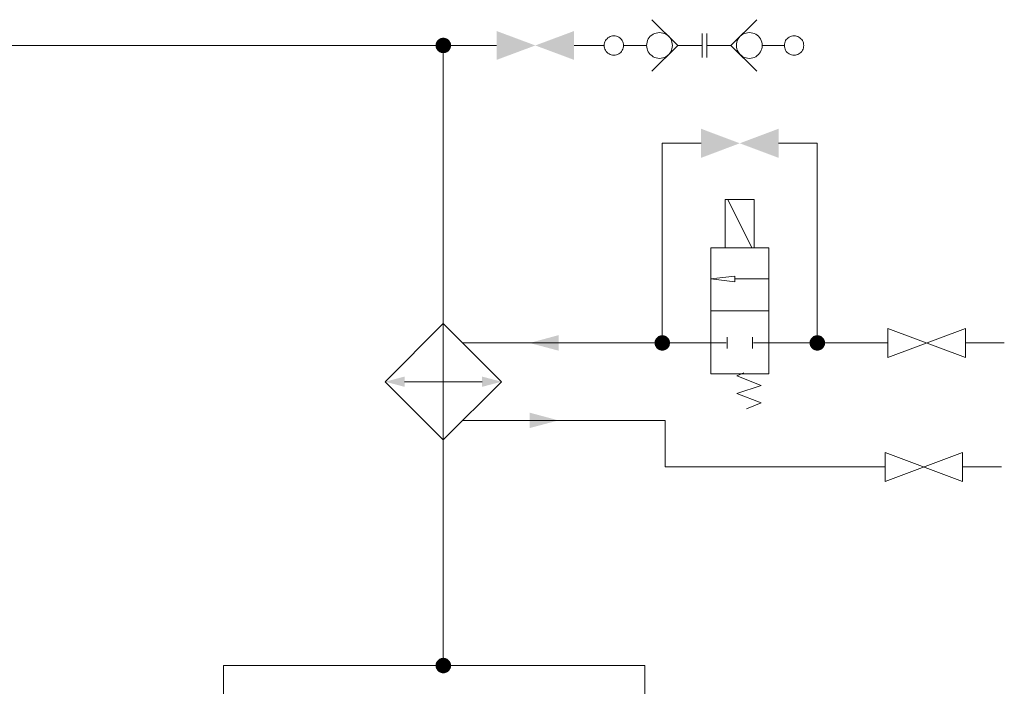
# Model space of a CAD drawing. Header units: millimetres. Extents: x 0 to 203, y 0 to 47.
# Tile 150 of 196: x 168.86 to 172.85, y 10.38 to 13.08. Entities that reach past the tile are written whole.
import ezdxf

# ---------------------------------------------------------------- set-up
doc = ezdxf.new("R2010")
doc.units = ezdxf.units.MM
doc.layers.add('PDF_Geomertry', color=7, linetype='Continuous')
doc.layers.add('PDF_Solid Fills', color=7, linetype='Continuous')

msp = doc.modelspace()

# ---------------------------------------------------------------- hatches: boundary and pattern name
at = {"layer": 'PDF_Solid Fills', "transparency": 33554559}
for points in [[(170.5749, 12.9799), (170.5435, 12.984), (170.5443, 12.9882)], [(170.5749, 12.9799), (170.5435, 12.9799), (170.5435, 12.984)], [(170.5749, 12.9799), (170.5435, 12.9762), (170.5435, 12.9799)], [(170.5749, 12.9799), (170.5443, 12.9721), (170.5435, 12.9762)], [(170.5749, 12.9799), (170.5443, 12.9882), (170.5457, 12.9924)], [(170.5749, 12.9799), (170.5457, 12.9679), (170.5443, 12.9721)], [(170.5749, 12.9799), (170.5457, 12.9924), (170.5477, 12.9957)], [(170.5749, 12.9799), (170.5477, 12.9646), (170.5457, 12.9679)], [(170.5749, 12.9799), (170.5477, 12.9957), (170.5499, 12.9993)], [(170.5749, 12.9799), (170.5499, 12.961), (170.5477, 12.9646)], [(170.5749, 12.9799), (170.5499, 12.9993), (170.5527, 13.0021)], [(170.5749, 12.9799), (170.5527, 12.9576), (170.5499, 12.961)], [(170.5749, 12.9799), (170.5527, 13.0021), (170.556, 13.0049)], [(170.5749, 12.9799), (170.556, 12.9554), (170.5527, 12.9576)], [(170.5749, 12.9799), (170.556, 13.0049), (170.5588, 13.0076)], [(170.5749, 12.9799), (170.5588, 12.9526), (170.556, 12.9554)], [(170.5749, 12.9799), (170.5588, 13.0076), (170.5629, 13.009)], [(170.5749, 12.9799), (170.5629, 12.9513), (170.5588, 12.9526)], [(170.5749, 12.9799), (170.5629, 13.009), (170.5665, 13.0104)], [(170.5749, 12.9799), (170.5665, 12.9499), (170.5629, 12.9513)], [(170.5749, 12.9799), (170.5665, 13.0104), (170.5707, 13.011)], [(170.5749, 12.9799), (170.5707, 12.9493), (170.5665, 12.9499)], [(170.5749, 12.9799), (170.5707, 13.011), (170.5749, 13.0118)], [(170.5749, 12.9799), (170.5749, 12.9485), (170.5707, 12.9493)], [(170.5749, 12.9799), (170.5749, 13.0118), (170.579, 13.011)], [(170.5749, 12.9799), (170.579, 13.011), (170.5832, 13.0104)], [(170.5749, 12.9799), (170.5832, 13.0104), (170.5865, 13.009)], [(170.5749, 12.9799), (170.5865, 13.009), (170.5907, 13.0076)], [(170.5749, 12.9799), (170.5907, 13.0076), (170.5943, 13.0049)], [(170.5749, 12.9799), (170.5943, 13.0049), (170.5971, 13.0021)], [(170.5749, 12.9799), (170.5971, 13.0021), (170.5999, 12.9993)], [(170.5749, 12.9799), (170.5999, 12.9993), (170.6018, 12.9957)], [(170.5749, 12.9799), (170.6018, 12.9957), (170.604, 12.9924)], [(170.5749, 12.9799), (170.604, 12.9924), (170.6054, 12.9882)], [(170.5749, 12.9799), (170.6054, 12.9882), (170.606, 12.984)], [(170.5749, 12.9799), (170.606, 12.984), (170.606, 12.9799)], [(170.5749, 12.9799), (170.579, 12.9493), (170.5749, 12.9485)], [(170.5749, 12.9799), (170.5832, 12.9499), (170.579, 12.9493)], [(170.5749, 12.9799), (170.5865, 12.9513), (170.5832, 12.9499)], [(170.5749, 12.9799), (170.5907, 12.9526), (170.5865, 12.9513)], [(170.5749, 12.9799), (170.5943, 12.9554), (170.5907, 12.9526)], [(170.5749, 12.9799), (170.5971, 12.9576), (170.5943, 12.9554)], [(170.5749, 12.9799), (170.5999, 12.961), (170.5971, 12.9576)], [(170.5749, 12.9799), (170.6018, 12.9646), (170.5999, 12.961)], [(170.5749, 12.9799), (170.604, 12.9679), (170.6018, 12.9646)], [(170.5749, 12.9799), (170.6054, 12.9721), (170.604, 12.9679)], [(170.5749, 12.9799), (170.606, 12.9762), (170.6054, 12.9721)], [(170.5749, 12.9799), (170.606, 12.9799), (170.606, 12.9762)], [(171.4629, 11.7735), (171.4318, 11.7776), (171.4324, 11.7818)], [(171.4629, 11.7735), (171.4324, 11.7818), (171.4338, 11.786)], [(171.4629, 11.7735), (171.4338, 11.786), (171.436, 11.7896)], [(171.4629, 11.7735), (171.436, 11.7896), (171.4379, 11.7929)], [(171.4629, 11.7735), (171.4379, 11.7929), (171.4407, 11.7957)], [(171.4629, 11.7735), (171.4407, 11.7957), (171.4435, 11.7985)], [(171.4629, 11.7735), (171.4435, 11.7985), (171.4471, 11.8013)], [(171.4629, 11.7735), (171.4471, 11.8013), (171.4504, 11.8026)], [(171.4629, 11.7735), (171.4504, 11.8026), (171.4546, 11.804)], [(171.4629, 11.7735), (171.4546, 11.804), (171.4588, 11.8049)], [(171.4629, 11.7735), (171.4588, 11.8049), (171.4629, 11.8054)], [(171.4629, 11.7735), (171.4629, 11.8054), (171.4671, 11.8049)], [(171.4629, 11.7735), (171.4671, 11.8049), (171.4707, 11.804)], [(171.4629, 11.7735), (171.4707, 11.804), (171.4749, 11.8026)], [(171.4629, 11.7735), (171.4749, 11.8026), (171.4782, 11.8013)], [(171.4629, 11.7735), (171.4782, 11.8013), (171.4818, 11.7985)], [(171.4629, 11.7735), (171.4818, 11.7985), (171.4852, 11.7957)], [(171.4629, 11.7735), (171.4852, 11.7957), (171.4879, 11.7929)], [(171.4629, 11.7735), (171.4879, 11.7929), (171.4902, 11.7896)], [(171.4629, 11.7735), (171.4902, 11.7896), (171.4921, 11.786)], [(171.4629, 11.7735), (171.4921, 11.786), (171.4929, 11.7818)], [(171.4629, 11.7735), (171.4929, 11.7818), (171.4943, 11.7776)], [(172.0915, 11.7735), (172.0602, 11.7776), (172.061, 11.7818)], [(172.0915, 11.7735), (172.061, 11.7818), (172.0624, 11.786)], [(172.0915, 11.7735), (172.0624, 11.786), (172.0643, 11.7896)], [(172.0915, 11.7735), (172.0643, 11.7896), (172.0665, 11.7929)], [(172.0915, 11.7735), (172.0665, 11.7929), (172.0693, 11.7957)], [(172.0915, 11.7735), (172.0693, 11.7957), (172.0721, 11.7985)], [(172.0915, 11.7735), (172.0721, 11.7985), (172.0754, 11.8013)], [(172.0915, 11.7735), (172.0754, 11.8013), (172.0796, 11.8026)], [(172.0915, 11.7735), (172.0796, 11.8026), (172.0832, 11.804)], [(172.0915, 11.7735), (172.0832, 11.804), (172.0874, 11.8049)], [(172.0915, 11.7735), (172.0874, 11.8049), (172.0915, 11.8054)], [(172.0915, 11.7735), (172.0915, 11.8054), (172.0957, 11.8049)], [(172.0915, 11.7735), (172.0957, 11.8049), (172.0999, 11.804)], [(172.0915, 11.7735), (172.0999, 11.804), (172.1032, 11.8026)], [(172.0915, 11.7735), (172.1032, 11.8026), (172.1074, 11.8013)], [(172.0915, 11.7735), (172.1074, 11.8013), (172.111, 11.7985)], [(172.0915, 11.7735), (172.111, 11.7985), (172.1138, 11.7957)], [(172.0915, 11.7735), (172.1138, 11.7957), (172.1165, 11.7929)], [(172.0915, 11.7735), (172.1165, 11.7929), (172.1185, 11.7896)], [(172.0915, 11.7735), (172.1185, 11.7896), (172.1207, 11.786)], [(172.0915, 11.7735), (172.1207, 11.786), (172.1221, 11.7818)], [(172.0915, 11.7735), (172.1221, 11.7818), (172.1227, 11.7776)], [(171.4629, 11.7735), (171.4318, 11.7735), (171.4318, 11.7776)], [(171.4629, 11.7735), (171.4318, 11.7701), (171.4318, 11.7735)], [(171.4629, 11.7735), (171.4324, 11.766), (171.4318, 11.7701)], [(171.4629, 11.7735), (171.4338, 11.7618), (171.4324, 11.766)], [(171.4629, 11.7735), (171.436, 11.7582), (171.4338, 11.7618)], [(171.4629, 11.7735), (171.4379, 11.7549), (171.436, 11.7582)], [(171.4629, 11.7735), (171.4407, 11.7512), (171.4379, 11.7549)], [(171.4629, 11.7735), (171.4435, 11.7493), (171.4407, 11.7512)], [(171.4629, 11.7735), (171.4471, 11.7465), (171.4435, 11.7493)], [(171.4629, 11.7735), (171.4504, 11.7451), (171.4471, 11.7465)], [(171.4629, 11.7735), (171.4546, 11.7438), (171.4504, 11.7451)], [(171.4629, 11.7735), (171.4588, 11.7429), (171.4546, 11.7438)], [(171.4629, 11.7735), (171.4629, 11.7424), (171.4588, 11.7429)], [(171.4629, 11.7735), (171.4943, 11.7776), (171.4943, 11.7735)], [(171.4629, 11.7735), (171.4671, 11.7429), (171.4629, 11.7424)], [(171.4629, 11.7735), (171.4707, 11.7438), (171.4671, 11.7429)], [(171.4629, 11.7735), (171.4749, 11.7451), (171.4707, 11.7438)], [(171.4629, 11.7735), (171.4782, 11.7465), (171.4749, 11.7451)], [(171.4629, 11.7735), (171.4818, 11.7493), (171.4782, 11.7465)], [(171.4629, 11.7735), (171.4852, 11.7512), (171.4818, 11.7493)], [(171.4629, 11.7735), (171.4879, 11.7549), (171.4852, 11.7512)], [(171.4629, 11.7735), (171.4902, 11.7582), (171.4879, 11.7549)], [(171.4629, 11.7735), (171.4921, 11.7618), (171.4902, 11.7582)], [(171.4629, 11.7735), (171.4929, 11.766), (171.4921, 11.7618)], [(171.4629, 11.7735), (171.4943, 11.7701), (171.4929, 11.766)], [(171.4629, 11.7735), (171.4943, 11.7735), (171.4943, 11.7701)], [(172.0915, 11.7735), (172.0602, 11.7735), (172.0602, 11.7776)], [(172.0915, 11.7735), (172.0602, 11.7701), (172.0602, 11.7735)], [(172.0915, 11.7735), (172.061, 11.766), (172.0602, 11.7701)], [(172.0915, 11.7735), (172.0624, 11.7618), (172.061, 11.766)], [(172.0915, 11.7735), (172.0643, 11.7582), (172.0624, 11.7618)], [(172.0915, 11.7735), (172.0665, 11.7549), (172.0643, 11.7582)], [(172.0915, 11.7735), (172.0693, 11.7512), (172.0665, 11.7549)], [(172.0915, 11.7735), (172.0721, 11.7493), (172.0693, 11.7512)], [(172.0915, 11.7735), (172.0754, 11.7465), (172.0721, 11.7493)], [(172.0915, 11.7735), (172.0796, 11.7451), (172.0754, 11.7465)], [(172.0915, 11.7735), (172.0832, 11.7438), (172.0796, 11.7451)], [(172.0915, 11.7735), (172.0874, 11.7429), (172.0832, 11.7438)], [(172.0915, 11.7735), (172.0915, 11.7424), (172.0874, 11.7429)], [(172.0915, 11.7735), (172.1227, 11.7776), (172.1227, 11.7735)], [(172.0915, 11.7735), (172.0957, 11.7429), (172.0915, 11.7424)], [(172.0915, 11.7735), (172.0999, 11.7438), (172.0957, 11.7429)], [(172.0915, 11.7735), (172.1032, 11.7451), (172.0999, 11.7438)], [(172.0915, 11.7735), (172.1074, 11.7465), (172.1032, 11.7451)], [(172.0915, 11.7735), (172.111, 11.7493), (172.1074, 11.7465)], [(172.0915, 11.7735), (172.1138, 11.7512), (172.111, 11.7493)], [(172.0915, 11.7735), (172.1165, 11.7549), (172.1138, 11.7512)], [(172.0915, 11.7735), (172.1185, 11.7582), (172.1165, 11.7549)], [(172.0915, 11.7735), (172.1207, 11.7618), (172.1185, 11.7582)], [(172.0915, 11.7735), (172.1221, 11.766), (172.1207, 11.7618)], [(172.0915, 11.7735), (172.1227, 11.7701), (172.1221, 11.766)], [(172.0915, 11.7735), (172.1227, 11.7735), (172.1227, 11.7701)], [(170.5749, 10.4651), (170.5435, 10.4693), (170.5443, 10.4735)], [(170.5749, 10.4651), (170.5435, 10.4651), (170.5435, 10.4693)], [(170.5749, 10.4651), (170.5435, 10.461), (170.5435, 10.4651)], [(170.5749, 10.4651), (170.5443, 10.4576), (170.5435, 10.461)], [(170.5749, 10.4651), (170.5443, 10.4735), (170.5457, 10.4776)], [(170.5749, 10.4651), (170.5457, 10.4535), (170.5443, 10.4576)], [(170.5749, 10.4651), (170.5457, 10.4776), (170.5477, 10.4813)], [(170.5749, 10.4651), (170.5477, 10.4499), (170.5457, 10.4535)], [(170.5749, 10.4651), (170.5477, 10.4813), (170.5499, 10.4846)], [(170.5749, 10.4651), (170.5499, 10.4465), (170.5477, 10.4499)], [(170.5749, 10.4651), (170.5499, 10.4846), (170.5527, 10.4874)], [(170.5749, 10.4651), (170.5527, 10.4429), (170.5499, 10.4465)], [(170.5749, 10.4651), (170.5527, 10.4874), (170.556, 10.4901)], [(170.5749, 10.4651), (170.556, 10.4401), (170.5527, 10.4429)], [(170.5749, 10.4651), (170.556, 10.4901), (170.5588, 10.4929)], [(170.5749, 10.4651), (170.5588, 10.4382), (170.556, 10.4401)], [(170.5749, 10.4651), (170.5588, 10.4929), (170.5629, 10.4943)], [(170.5749, 10.4651), (170.5629, 10.4368), (170.5588, 10.4382)], [(170.5749, 10.4651), (170.5629, 10.4943), (170.5665, 10.4957)], [(170.5749, 10.4651), (170.5665, 10.4354), (170.5629, 10.4368)], [(170.5749, 10.4651), (170.5665, 10.4957), (170.5707, 10.4965)], [(170.5749, 10.4651), (170.5707, 10.434), (170.5665, 10.4354)], [(170.5749, 10.4651), (170.5707, 10.4965), (170.5749, 10.4971)], [(170.5749, 10.4651), (170.5749, 10.434), (170.5707, 10.434)], [(170.5749, 10.4651), (170.5749, 10.4971), (170.579, 10.4965)], [(170.5749, 10.4651), (170.579, 10.4965), (170.5832, 10.4957)], [(170.5749, 10.4651), (170.5832, 10.4957), (170.5865, 10.4943)], [(170.5749, 10.4651), (170.5865, 10.4943), (170.5907, 10.4929)], [(170.5749, 10.4651), (170.5907, 10.4929), (170.5943, 10.4901)], [(170.5749, 10.4651), (170.5943, 10.4901), (170.5971, 10.4874)], [(170.5749, 10.4651), (170.5971, 10.4874), (170.5999, 10.4846)], [(170.5749, 10.4651), (170.5999, 10.4846), (170.6018, 10.4813)], [(170.5749, 10.4651), (170.6018, 10.4813), (170.604, 10.4776)], [(170.5749, 10.4651), (170.604, 10.4776), (170.6054, 10.4735)], [(170.5749, 10.4651), (170.6054, 10.4735), (170.606, 10.4693)], [(170.5749, 10.4651), (170.606, 10.4693), (170.606, 10.4651)], [(170.5749, 10.4651), (170.579, 10.434), (170.5749, 10.434)], [(170.5749, 10.4651), (170.5832, 10.4354), (170.579, 10.434)], [(170.5749, 10.4651), (170.5865, 10.4368), (170.5832, 10.4354)], [(170.5749, 10.4651), (170.5907, 10.4382), (170.5865, 10.4368)], [(170.5749, 10.4651), (170.5943, 10.4401), (170.5907, 10.4382)], [(170.5749, 10.4651), (170.5971, 10.4429), (170.5943, 10.4401)], [(170.5749, 10.4651), (170.5999, 10.4465), (170.5971, 10.4429)], [(170.5749, 10.4651), (170.6018, 10.4499), (170.5999, 10.4465)], [(170.5749, 10.4651), (170.604, 10.4535), (170.6018, 10.4499)], [(170.5749, 10.4651), (170.6054, 10.4576), (170.604, 10.4535)], [(170.5749, 10.4651), (170.606, 10.461), (170.6054, 10.4576)], [(170.5749, 10.4651), (170.606, 10.4651), (170.606, 10.461)]]:
    msp.add_hatch(color=256, dxfattribs=at).paths.add_polyline_path(points)

# ---------------------------------------------------------------- linework, layer by layer
at = {"layer": 'PDF_Geomertry', "lineweight": 15}
for points in [[(171.4207, 12.8757), (171.5254, 12.9799), (171.4207, 13.0846)], [(171.8463, 13.0846), (171.7415, 12.9799), (171.8463, 12.8757)], [(171.624, 13.029), (171.624, 12.9313)], [(171.6435, 12.9313), (171.6435, 13.029)], [(170.5749, 11.8526), (170.5749, 12.9799), (166.0485, 12.9799), (166.0485, 7.3771), (166.0485, 6.509), (166.0485, 6.4776)], [(170.7907, 12.9799), (170.5749, 12.9799)], [(171.2268, 12.9799), (171.1054, 12.9799)], [(171.399, 12.9799), (171.3685, 12.9799), (171.3054, 12.9799)], [(171.5254, 12.9799), (171.624, 12.9799)], [(171.7415, 12.9799), (171.6435, 12.9799)], [(171.8685, 12.9799), (171.899, 12.9799), (171.9582, 12.9799)], [(171.6199, 12.5832), (171.4629, 12.5832), (171.4629, 11.7735)], [(171.9346, 12.5832), (172.0915, 12.5832), (172.0915, 11.7735)], [(171.836, 12.159), (171.836, 12.3554), (171.7185, 12.3554), (171.7185, 12.159)], [(171.8263, 12.159), (171.7282, 12.3554)], [(171.8949, 12.0332), (171.7574, 12.0332)], [(171.8949, 11.9035), (171.6596, 11.9035)], [(171.7263, 11.7971), (171.7263, 11.7507)], [(171.8282, 11.7971), (171.8282, 11.7507)], [(170.5749, 11.4596), (170.5749, 11.7735)], [(171.7221, 11.7735), (171.6596, 11.7735), (171.4629, 11.7735), (171.2032, 11.7735), (170.6532, 11.7735)], [(172.3782, 11.7735), (172.0915, 11.7735), (171.8949, 11.7735), (171.8324, 11.7735)], [(172.6929, 11.7735), (172.8499, 11.7735)], [(171.7929, 11.6521), (171.7652, 11.6401), (171.8638, 11.6007), (171.7652, 11.5693), (171.8638, 11.5304), (171.8046, 11.5068)], [(170.4179, 11.6165), (170.5749, 11.6165), (170.7318, 11.6165)], [(172.3665, 11.2707), (171.4749, 11.2707), (171.4749, 11.4596), (171.2032, 11.4596), (170.6532, 11.4596)], [(170.5749, 11.3813), (170.5749, 10.4651)], [(172.681, 11.2707), (172.8379, 11.2707)], [(171.3921, 10.159), (171.4318, 10.1493), (171.3527, 10.1299), (171.4318, 10.1096), (171.3527, 10.0901), (171.4318, 10.0707), (171.3527, 10.0507), (171.3921, 10.041), (171.3921, 10.4651), (170.5749, 10.4651), (169.6832, 10.4651), (169.6832, 10.0451), (169.6435, 10.0549), (169.7221, 10.0743), (169.6435, 10.0943), (169.7221, 10.1138), (169.6435, 10.1332), (169.7221, 10.1535), (169.6832, 10.1632)]]:
    msp.add_lwpolyline(points, dxfattribs=at)
for points in [[(171.3054, 12.9799), (171.3054, 12.9854), (171.3046, 12.9901), (171.3027, 12.9951), (171.3004, 12.9999), (171.2977, 13.004), (171.2943, 13.0076), (171.2902, 13.011), (171.286, 13.0138), (171.2818, 13.0165), (171.2768, 13.0179), (171.2713, 13.0193), (171.2665, 13.0193), (171.261, 13.0193), (171.256, 13.0179), (171.2513, 13.0165), (171.2471, 13.0138), (171.2421, 13.011), (171.2388, 13.0076), (171.2352, 13.004), (171.2324, 12.9999), (171.2304, 12.9951), (171.2282, 12.9901), (171.2277, 12.9854), (171.2268, 12.9799), (171.2277, 12.9749), (171.2282, 12.9701), (171.2304, 12.9651), (171.2324, 12.9604), (171.2352, 12.9562), (171.2388, 12.9521), (171.2421, 12.9493), (171.2471, 12.9457), (171.2513, 12.9438), (171.256, 12.9424), (171.261, 12.941), (171.2665, 12.941), (171.2713, 12.941), (171.2768, 12.9424), (171.2818, 12.9438), (171.286, 12.9457), (171.2902, 12.9493), (171.2943, 12.9521), (171.2977, 12.9562), (171.3004, 12.9604), (171.3027, 12.9651), (171.3046, 12.9701), (171.3054, 12.9749), (171.3054, 12.9799)], [(171.504, 12.9799), (171.5032, 12.9868), (171.5018, 12.9938), (171.4999, 12.9999), (171.4971, 13.0063), (171.4929, 13.0118), (171.4888, 13.0174), (171.4838, 13.0215), (171.4777, 13.0257), (171.4713, 13.0285), (171.4652, 13.0304), (171.4582, 13.0318), (171.4518, 13.0326), (171.4449, 13.0318), (171.4379, 13.0304), (171.4318, 13.0285), (171.4254, 13.0257), (171.4199, 13.0215), (171.4143, 13.0174), (171.4102, 13.0118), (171.406, 13.0063), (171.4032, 12.9999), (171.4013, 12.9938), (171.3999, 12.9868), (171.399, 12.9799), (171.3999, 12.9735), (171.4013, 12.9665), (171.4032, 12.9604), (171.406, 12.954), (171.4102, 12.9485), (171.4143, 12.9429), (171.4199, 12.9388), (171.4254, 12.9346), (171.4318, 12.9318), (171.4379, 12.9299), (171.4449, 12.9285), (171.4518, 12.9276), (171.4582, 12.9285), (171.4652, 12.9299), (171.4713, 12.9318), (171.4777, 12.9346), (171.4838, 12.9388), (171.4888, 12.9429), (171.4929, 12.9485), (171.4971, 12.954), (171.4999, 12.9604), (171.5018, 12.9665), (171.5032, 12.9735), (171.504, 12.9799)], [(171.8685, 12.9799), (171.8679, 12.9868), (171.8665, 12.9938), (171.8643, 12.9999), (171.8615, 13.0063), (171.8574, 13.0118), (171.8532, 13.0174), (171.8477, 13.0215), (171.8421, 13.0257), (171.836, 13.0285), (171.8296, 13.0304), (171.8227, 13.0318), (171.8157, 13.0326), (171.8088, 13.0318), (171.8027, 13.0304), (171.7957, 13.0285), (171.7893, 13.0257), (171.7838, 13.0215), (171.779, 13.0174), (171.774, 13.0118), (171.7707, 13.0063), (171.7671, 12.9999), (171.7652, 12.9938), (171.7638, 12.9868), (171.7638, 12.9799), (171.7638, 12.9735), (171.7652, 12.9665), (171.7671, 12.9604), (171.7707, 12.954), (171.774, 12.9485), (171.779, 12.9429), (171.7838, 12.9388), (171.7893, 12.9346), (171.7957, 12.9318), (171.8027, 12.9299), (171.8088, 12.9285), (171.8157, 12.9276), (171.8227, 12.9285), (171.8296, 12.9299), (171.836, 12.9318), (171.8421, 12.9346), (171.8477, 12.9388), (171.8532, 12.9429), (171.8574, 12.9485), (171.8615, 12.954), (171.8643, 12.9604), (171.8665, 12.9665), (171.8679, 12.9735), (171.8685, 12.9799)], [(172.0365, 12.9799), (172.036, 12.9854), (172.0352, 12.9901), (172.0338, 12.9951), (172.031, 12.9999), (172.0282, 13.004), (172.0249, 13.0076), (172.0213, 13.011), (172.0171, 13.0138), (172.0124, 13.0165), (172.0074, 13.0179), (172.0027, 13.0193), (171.9971, 13.0193), (171.9921, 13.0193), (171.9874, 13.0179), (171.9824, 13.0165), (171.9777, 13.0138), (171.9735, 13.011), (171.9693, 13.0076), (171.9657, 13.004), (171.9629, 12.9999), (171.961, 12.9951), (171.9596, 12.9901), (171.9582, 12.9854), (171.9582, 12.9799), (171.9582, 12.9749), (171.9596, 12.9701), (171.961, 12.9651), (171.9629, 12.9604), (171.9657, 12.9562), (171.9693, 12.9521), (171.9735, 12.9493), (171.9777, 12.9457), (171.9824, 12.9438), (171.9874, 12.9424), (171.9921, 12.941), (171.9971, 12.941), (172.0027, 12.941), (172.0074, 12.9424), (172.0124, 12.9438), (172.0171, 12.9457), (172.0213, 12.9493), (172.0249, 12.9521), (172.0282, 12.9562), (172.031, 12.9604), (172.0338, 12.9651), (172.0352, 12.9701), (172.036, 12.9749), (172.0365, 12.9799)], [(171.7185, 12.159), (171.836, 12.159), (171.836, 12.3554), (171.7185, 12.3554), (171.7185, 12.159)], [(171.6596, 12.159), (171.6596, 11.6479), (171.8949, 11.6479), (171.8949, 12.159)], [(171.7574, 12.0215), (171.7574, 12.0451), (171.6596, 12.0332)], [(170.5749, 11.3813), (170.3393, 11.6165), (170.5749, 11.8526), (170.5749, 11.3813)], [(170.5749, 11.3813), (170.811, 11.6165), (170.5749, 11.8526), (170.5749, 11.3813)], [(172.3782, 11.8326), (172.6929, 11.7151), (172.6929, 11.8326), (172.3782, 11.7151), (172.3782, 11.8326)], [(172.3665, 11.3299), (172.681, 11.2118), (172.681, 11.3299), (172.3665, 11.2118), (172.3665, 11.3299)]]:
    msp.add_lwpolyline(points, close=True, dxfattribs=at)
at = {"layer": 'PDF_Geomertry', "lineweight": 0}
for points in [[(170.5588, 12.9799), (170.5596, 12.9785), (170.5596, 12.9762), (170.5602, 12.9743), (170.561, 12.9721), (170.5624, 12.9707), (170.5638, 12.9688), (170.5652, 12.9679), (170.5671, 12.9665), (170.5685, 12.966), (170.5707, 12.9651), (170.5727, 12.9646), (170.5749, 12.9646), (170.5768, 12.9646), (170.579, 12.9651), (170.581, 12.966), (170.5824, 12.9665), (170.5846, 12.9679), (170.586, 12.9688), (170.5874, 12.9707), (170.5888, 12.9721), (170.5893, 12.9743), (170.5902, 12.9762), (170.5902, 12.9785), (170.5907, 12.9799), (170.5902, 12.9818), (170.5902, 12.984), (170.5893, 12.986), (170.5888, 12.9882), (170.5874, 12.9896), (170.586, 12.991), (170.5846, 12.9924), (170.5824, 12.9938), (170.581, 12.9943), (170.579, 12.9951), (170.5768, 12.9957), (170.5749, 12.9957), (170.5727, 12.9957), (170.5707, 12.9951), (170.5685, 12.9943), (170.5671, 12.9938), (170.5652, 12.9924), (170.5638, 12.991), (170.5624, 12.9896), (170.561, 12.9882), (170.5602, 12.986), (170.5596, 12.984), (170.5596, 12.9818), (170.5588, 12.9799)], [(171.4471, 11.7735), (171.4471, 11.7715), (171.4477, 11.7701), (171.4485, 11.7679), (171.449, 11.766), (171.4504, 11.7646), (171.4518, 11.7624), (171.4532, 11.761), (171.4546, 11.7604), (171.4568, 11.7596), (171.4588, 11.759), (171.461, 11.7582), (171.4629, 11.7582), (171.4652, 11.7582), (171.4671, 11.759), (171.4685, 11.7596), (171.4707, 11.7604), (171.4727, 11.761), (171.474, 11.7624), (171.4754, 11.7646), (171.4763, 11.766), (171.4777, 11.7679), (171.4782, 11.7701), (171.4782, 11.7715), (171.4782, 11.7735), (171.4782, 11.7757), (171.4782, 11.7776), (171.4777, 11.7799), (171.4763, 11.7818), (171.4754, 11.7832), (171.474, 11.7846), (171.4727, 11.786), (171.4707, 11.7874), (171.4685, 11.7882), (171.4671, 11.7887), (171.4652, 11.7896), (171.4629, 11.7896), (171.461, 11.7896), (171.4588, 11.7887), (171.4568, 11.7882), (171.4546, 11.7874), (171.4532, 11.786), (171.4518, 11.7846), (171.4504, 11.7832), (171.449, 11.7818), (171.4485, 11.7799), (171.4477, 11.7776), (171.4471, 11.7757), (171.4471, 11.7735)], [(172.0754, 11.7735), (172.0763, 11.7715), (172.0763, 11.7701), (172.0768, 11.7679), (172.0777, 11.766), (172.079, 11.7646), (172.0804, 11.7624), (172.0818, 11.761), (172.0838, 11.7604), (172.0852, 11.7596), (172.0874, 11.759), (172.0893, 11.7582), (172.0915, 11.7582), (172.0935, 11.7582), (172.0957, 11.759), (172.0977, 11.7596), (172.099, 11.7604), (172.1013, 11.761), (172.1027, 11.7624), (172.104, 11.7646), (172.1054, 11.766), (172.106, 11.7679), (172.1068, 11.7701), (172.1068, 11.7715), (172.1074, 11.7735), (172.1068, 11.7757), (172.1068, 11.7776), (172.106, 11.7799), (172.1054, 11.7818), (172.104, 11.7832), (172.1027, 11.7846), (172.1013, 11.786), (172.099, 11.7874), (172.0977, 11.7882), (172.0957, 11.7887), (172.0935, 11.7896), (172.0915, 11.7896), (172.0893, 11.7896), (172.0874, 11.7887), (172.0852, 11.7882), (172.0838, 11.7874), (172.0818, 11.786), (172.0804, 11.7846), (172.079, 11.7832), (172.0777, 11.7818), (172.0768, 11.7799), (172.0763, 11.7776), (172.0763, 11.7757), (172.0754, 11.7735)], [(170.5588, 10.4651), (170.5596, 10.4632), (170.5596, 10.461), (170.5602, 10.4596), (170.561, 10.4576), (170.5624, 10.4562), (170.5638, 10.454), (170.5652, 10.4526), (170.5671, 10.4521), (170.5685, 10.4507), (170.5707, 10.4499), (170.5727, 10.4499), (170.5749, 10.4499), (170.5768, 10.4499), (170.579, 10.4499), (170.581, 10.4507), (170.5824, 10.4521), (170.5846, 10.4526), (170.586, 10.454), (170.5874, 10.4562), (170.5888, 10.4576), (170.5893, 10.4596), (170.5902, 10.461), (170.5902, 10.4632), (170.5907, 10.4651), (170.5902, 10.4674), (170.5902, 10.4693), (170.5893, 10.4715), (170.5888, 10.4735), (170.5874, 10.4749), (170.586, 10.4762), (170.5846, 10.4776), (170.5824, 10.479), (170.581, 10.4799), (170.579, 10.4804), (170.5768, 10.4813), (170.5749, 10.4813), (170.5727, 10.4813), (170.5707, 10.4804), (170.5685, 10.4799), (170.5671, 10.479), (170.5652, 10.4776), (170.5638, 10.4762), (170.5624, 10.4749), (170.561, 10.4735), (170.5602, 10.4715), (170.5596, 10.4693), (170.5596, 10.4674), (170.5588, 10.4651)]]:
    msp.add_lwpolyline(points, close=True, dxfattribs=at)
at = {"layer": 'PDF_Solid Fills', "transparency": 33554559}
for points in [[(170.7907, 13.0387), (171.1054, 12.9215), (170.7907, 12.9215), (171.1054, 13.0387)], [(171.6199, 12.6424), (171.9346, 12.5243), (171.6199, 12.5243), (171.9346, 12.6424)], [(170.9249, 11.7735), (171.0421, 11.7424), (170.9249, 11.7735), (171.0421, 11.8054)], [(170.4179, 11.5957), (170.4179, 11.6374), (170.4179, 11.5957), (170.3393, 11.6165)], [(170.7318, 11.6374), (170.7318, 11.5957), (170.7318, 11.6374), (170.811, 11.6165)], [(171.0421, 11.4596), (170.9249, 11.4285), (171.0421, 11.4596), (170.9249, 11.491)]]:
    msp.add_solid(points, dxfattribs=at)

doc.saveas('drawing.dxf')
